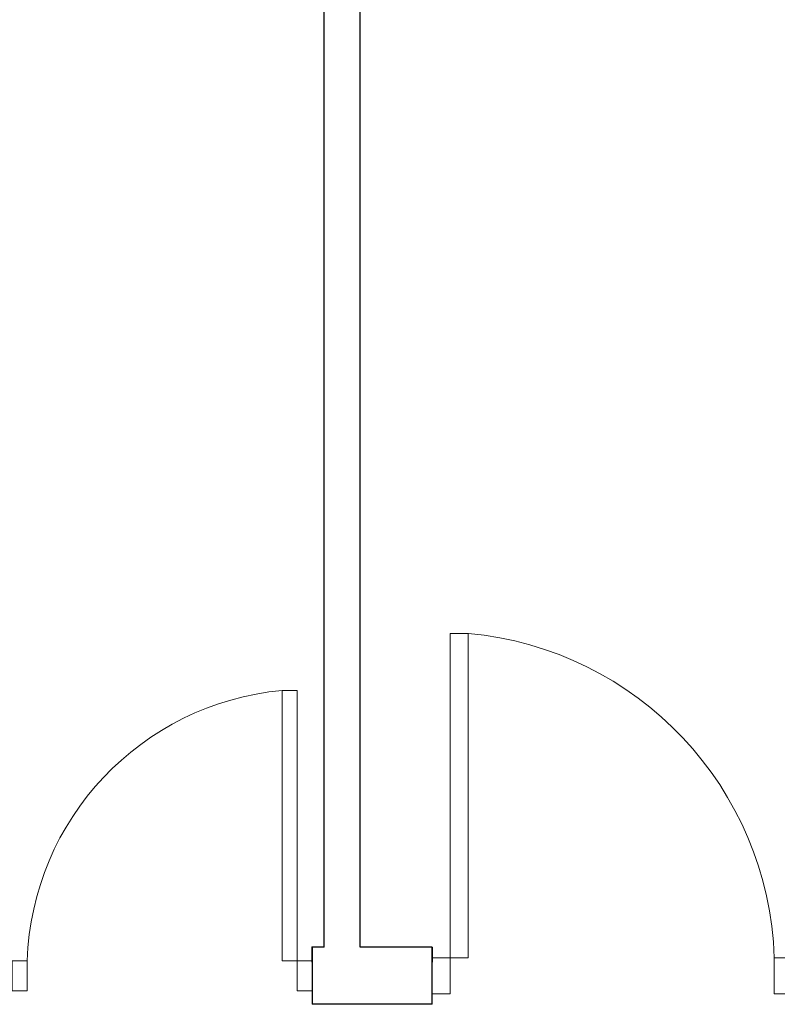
# Model space of a CAD drawing. Header units: millimetres. Extents: x 6612728327 to 6612744462, y 5733542327 to 5733552841.
# Tile 119 of 123: x 6612742562 to 6612742815, y 5733547063 to 5733547391. Entities that reach past the tile are written whole.
import ezdxf

# ---------------------------------------------------------------- set-up
doc = ezdxf.new("R2010")
doc.units = ezdxf.units.MM
doc.header["$MEASUREMENT"] = 0
doc.layers.add('!!!!_SCIANY GRUBE', color=7, linetype='Continuous')
doc.layers.add('dwa_DRZWI', color=7, linetype='Continuous')

msp = doc.modelspace()

# ---------------------------------------------------------------- linework, layer by layer
at = {"layer": '!!!!_SCIANY GRUBE', "color": 7, "lineweight": 30}
for p, q in [((6612742663.516495, 5733547081.844686), (6612742663.516495, 5733547397.844687)), ((6612742675.516495, 5733547081.844686), (6612742675.516495, 5733547397.844687)), ((6612742663.516495, 5733547081.844686), (6612742659.516495, 5733547081.844686)), ((6612742659.516495, 5733547081.844686), (6612742659.516495, 5733547062.844686)), ((6612742659.516495, 5733547076.844686), (6612742659.516495, 5733547081.844686)), ((6612742699.516495, 5733547081.844686), (6612742675.516495, 5733547081.844686)), ((6612742699.516495, 5733547062.844686), (6612742699.516495, 5733547081.844686)), ((6612742699.516495, 5733547081.844686), (6612742699.516495, 5733547076.844686)), ((6612742666.516495, 5733547062.844686), (6612742659.516495, 5733547062.844686)), ((6612742699.516495, 5733547062.844686), (6612742666.516495, 5733547062.844686))]:
    msp.add_line(p, q, dxfattribs=at)
msp.add_point((6612742659.516495, 5733547081.844686), dxfattribs=at)
at = {"layer": 'dwa_DRZWI', "color": 7, "lineweight": 20}
for points in [[(6612742705.516699, 5733547186.397205), (6612742705.516505, 5733547078.34489), (6612742711.516505, 5733547078.344878), (6612742711.516699, 5733547186.397196)], [(6612742654.516324, 5733547167.388274), (6612742654.516485, 5733547077.344676), (6612742649.516485, 5733547077.344667), (6612742649.516324, 5733547167.388265)], [(6612742564.516485, 5733547077.344516), (6612742564.516503, 5733547067.344515), (6612742559.516503, 5733547067.344507), (6612742559.516485, 5733547077.344507)], [(6612742659.516485, 5733547077.344686), (6612742659.516503, 5733547067.344686), (6612742654.516503, 5733547067.344676), (6612742654.516485, 5733547077.344676)], [(6612742699.516505, 5733547078.3449), (6612742699.516483, 5733547066.344901), (6612742705.516483, 5733547066.34489), (6612742705.516505, 5733547078.34489)], [(6612742813.516505, 5733547078.344696), (6612742813.516483, 5733547066.344697), (6612742819.516484, 5733547066.344686), (6612742819.516505, 5733547078.344686)]]:
    msp.add_lwpolyline(points, close=True, dxfattribs=at)
for centre, radius, start, end in [((6612742701.347426, 5733547074.632895), 112.230476, 1.89531757, 84.76297738), ((6612742657.990718, 5733547074.251348), 93.525397, 95.23702262, 178.10468243)]:
    msp.add_arc(centre, radius, start, end, dxfattribs=at)

doc.saveas('drawing.dxf')
